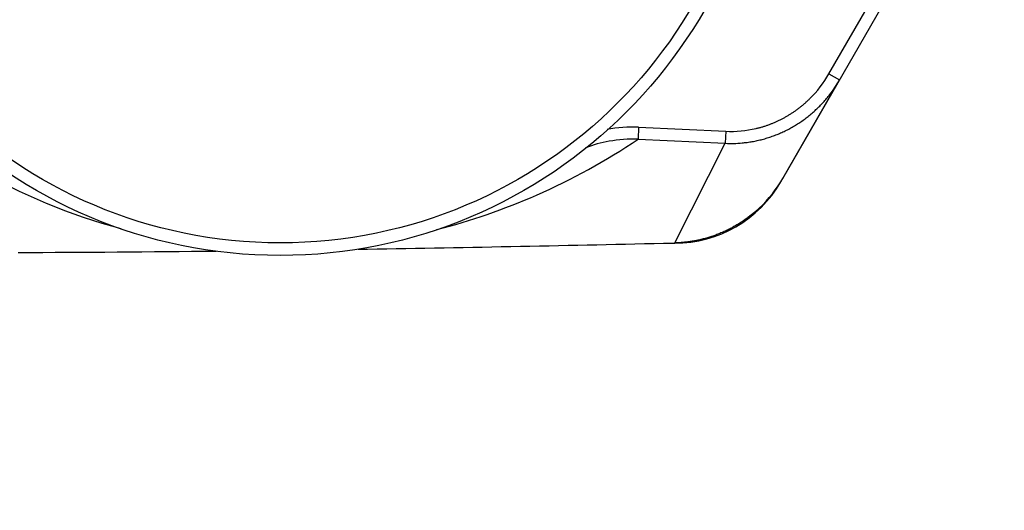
# Model space of a CAD drawing. Header units: millimetres. Extents: x 0 to 1733, y 0 to 1188.
# Tile 28 of 157: x 780 to 788, y 368 to 372. Entities that reach past the tile are written whole.
import ezdxf

# ---------------------------------------------------------------- set-up
doc = ezdxf.new("R2010")
doc.units = ezdxf.units.MM
doc.header["$LTSCALE"] = 0.727559
for name, color, linetype in [('NoLayerName_001', 7, 'Continuous'), ('NoLayerName_004', 7, 'Continuous'), ('NoLayerName_007', 7, 'Continuous')]:
    doc.layers.add(name, color=color, linetype=linetype)
doc.styles.get("Standard").update_dxf_attribs({"font": 'txt', "bigfont": 'extfont2'})
doc.dimstyles.get("Standard").update_dxf_attribs({"dimtxt": 2.5, "dimasz": 2.5, "dimexe": 1, "dimexo": 1, "dimtad": 1, "dimdec": 3, "dimzin": 0, "dimdsep": 46, "dimtxsty": 'Standard', "dimcen": 2.5, "dimadec": 3, "dimazin": 0, "dimtfac": 0.75, "dimtdec": 3, "dimtmove": 0, "dimatfit": 3, "dimfxl": 1, "dimarcsym": 0})

# ---------------------------------------------------------------- blocks, each defined once
blk = doc.blocks.new('_OPEN30')
at = {"color": 0, "linetype": 'ByBlock', "lineweight": -2}
for p, q in [((-1, 0.267949), (0, 0)), ((0, 0), (-1, -0.267949)), ((0, 0), (-1, 0))]:
    blk.add_line(p, q, dxfattribs=at)
blk = doc.blocks.new('*D154')
at = {"layer": 'Defpoints', "color": 0}
for p in [(779.8755, 390), (779.9755, 390), (810, 347.1691), (810, 347.0691), (749.792, 285.7167)]:
    blk.add_point(p, dxfattribs=at)
at = {"layer": 'NoLayerName_001', "color": 0, "linetype": 'Continuous', "lineweight": 13}
for p, q in [((775.8755, 390), (685.5841, 390)), ((810, 343.0691), (810, 265.5841))]:
    blk.add_line(p, q, dxfattribs=at)
blk.add_arc((810, 390), 120.4159, 182.855189, 267.144811, dxfattribs=at)
at = {"layer": 'NoLayerName_001', "color": 0, "lineweight": 13, "xscale": 6, "yscale": 6, "zscale": 6}
for p, rotation in [((689.5841, 390), 91.42759435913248), ((810, 269.5841), 358.5724056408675)]:
    blk.add_blockref('_OPEN30', p, dxfattribs=dict(at, rotation=rotation))
at = {"layer": 'NoLayerName_001', "color": 0, "lineweight": 13, "insert": (722.0282, 325.2347), "char_height": 14, "attachment_point": 5, "rotation": 306.36067}
blk.add_mtext('\\W0.8000;90%%d', dxfattribs=at)
blk = doc.blocks.new('DIM_0006')
at = {"color": 3, "linetype": 'Continuous', "lineweight": 13}
blk.add_arc((60, 64), 60, 0, 270, dxfattribs=at)

msp = doc.modelspace()

# ---------------------------------------------------------------- linework, layer by layer
at = {"layer": 'NoLayerName_001', "color": 6, "linetype": 'Continuous', "lineweight": 25}
for radius in [4, 3.89743589]:
    msp.add_circle((782, 374), radius, dxfattribs=at)
at = {"layer": 'NoLayerName_004', "color": 6, "linetype": 'Continuous', "lineweight": 25}
for p, q in [((786.10430447, 370.6270708), (787.52278541, 373.08395186)), ((786.48210496, 371.48144045), (787.3011107, 372.9)), ((786.48210496, 371.48144045), (786.5687075, 371.43144045)), ((784.92757757, 371.04525373), (784.92306101, 370.94773649)), ((784.92757757, 371.04525373), (785.63992692, 371.01260318)), ((785.63992692, 371.01260318), (785.63549504, 370.91497345)), ((784.92292299, 370.94774317), (785.63549021, 370.91489347)), ((785.2220666, 370.10206352), (785.63549144, 370.91492063)), ((785.13154975, 370.0999178), (785.22206654, 370.1019917))]:
    msp.add_line(p, q, dxfattribs=at)
for centre, radius, start, end in [((785.65559817, 371.95885262), 0.95448198, 314.486746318, 329.988134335), ((785.66231325, 371.95481562), 1.04664803, 322.179372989, 329.996766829), ((784.87382657, 369.86316755), 1.18330761, 87.396479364, 99.93083601), ((785.67985639, 371.91498978), 0.90326959, 267.466386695, 283.223238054), ((781.94837741, 375.38079413), 5.33852622, 293.699191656, 303.861329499), ((784.88653415, 369.8207858), 1.12838023, 100.224448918, 110.317476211), ((784.87995807, 369.85790301), 1.09068516, 87.742501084, 100.230586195), ((785.68248206, 371.90888915), 0.99507865, 267.293313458, 275.204049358), ((781.94361498, 374.88167582), 4.8253253, 239.742295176, 255.059722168), ((785.18649506, 371.15982215), 1.0612814, 311.033868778, 328.178240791), ((785.21508172, 371.14049385), 1.02680102, 328.253570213, 329.998547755), ((781.97094098, 375.32617107), 5.2794407, 284.329164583, 293.713236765), ((777.10842881, 716.54386525), 346.53683671, 270.9140045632, 271.3266469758), ((779.34282112, 564.12978657), 194.10582549, 270.152523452, 270.6302514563)]:
    msp.add_arc(centre, radius, start, end, dxfattribs=at)
for points, knots in [([(785.77273865, 370.91791222), (785.78659153, 370.91946838), (785.81437836, 370.92215541), (785.85577592, 370.92876507), (785.89696496, 370.93689134), (785.93783705, 370.94679028), (785.97832111, 370.95836256), (786.01833605, 370.97160435), (786.05780341, 370.98648624), (786.09664405, 371.00298573), (786.13477895, 371.0210785), (786.1721294, 371.04074095), (786.20861703, 371.06194969), (786.2441858, 371.08464545), (786.27878265, 371.10877031), (786.3123544, 371.13426686), (786.34484927, 371.16107663), (786.37621029, 371.18914525), (786.40639966, 371.21840314), (786.43530813, 371.24883768), (786.46309237, 371.2802241), (786.48032831, 371.30218266), (786.48909644, 371.31301996)], [0, 0, 0, 0, 0.04182004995, 0.08372337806, 0.12570182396, 0.16774559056, 0.2098437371, 0.25198466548, 0.29415660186, 0.33634807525, 0.3785483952, 0.42074813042, 0.46294054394, 0.50512285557, 0.54729089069, 0.58943827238, 0.6315568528, 0.67363714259, 0.71566873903, 0.75764075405, 0.79954224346, 0.84136263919, 0.84136263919, 0.84136263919, 0.84136263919]), ([(785.88647544, 371.0356693), (785.89462488, 371.03770282), (785.91096658, 371.04160565), (785.93522857, 371.04844696), (785.95932457, 371.0558789), (785.98321856, 371.06400859), (786.00690678, 371.07280805), (786.03037245, 371.08228372), (786.05360009, 371.09242071), (786.07656967, 371.10320532), (786.09926045, 371.1146228), (786.12165165, 371.12665861), (786.14372248, 371.13929815), (786.16545216, 371.15252685), (786.18681993, 371.1663301), (786.20780489, 371.18069344), (786.22838667, 371.19560187), (786.24854298, 371.21104237), (786.26825855, 371.22699465), (786.28749206, 371.24346544), (786.30629911, 371.26036089), (786.3183625, 371.27210735), (786.32444594, 371.27791318)], [0, 0, 0, 0, 0.02519795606, 0.05039723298, 0.07560775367, 0.10083971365, 0.12610357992, 0.1514076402, 0.17674959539, 0.20212382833, 0.22752426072, 0.25294442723, 0.27837754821, 0.30381660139, 0.32925439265, 0.3546836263, 0.38009697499, 0.4054871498, 0.43084697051, 0.45616943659, 0.48144779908, 0.5066756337, 0.5066756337, 0.5066756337, 0.5066756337]), ([(785.88323165, 370.35927463), (785.87403323, 370.35155124), (785.85581727, 370.33585886), (785.82731414, 370.31371777), (785.79812936, 370.29242212), (785.76817493, 370.2721494), (785.73752535, 370.25288586), (785.70621149, 370.23466908), (785.6742759, 370.2175229), (785.64175802, 370.20147482), (785.6086981, 370.18655146), (785.57513629, 370.17277946), (785.54111335, 370.16018669), (785.50667697, 370.14878513), (785.47187536, 370.13858547), (785.43675672, 370.12959915), (785.40136933, 370.12183617), (785.36576128, 370.11531159), (785.32998131, 370.11002187), (785.29407573, 370.10603273), (785.25809987, 370.10315199), (785.234067, 370.10248231), (785.22206654, 370.1019917)], [0, 0, 0, 0, 0.03603267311, 0.0721144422, 0.1082400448, 0.14440376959, 0.18059964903, 0.21682165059, 0.25306386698, 0.28932070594, 0.32558707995, 0.36185859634, 0.39813146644, 0.43440088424, 0.47066114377, 0.50690617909, 0.54312976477, 0.57932571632, 0.61548809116, 0.65161139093, 0.68769076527, 0.72372221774, 0.72372221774, 0.72372221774, 0.72372221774])]:
    msp.add_open_spline(points, degree=3, knots=knots, dxfattribs=at)
at = {"layer": 'NoLayerName_007', "color": 6, "linetype": 'Continuous', "lineweight": 25}
for p, q in [((786.08867513, 370.6), (786.5687075, 371.43144045)), ((785.13154815, 370.1), (785.22264973, 370.1))]:
    msp.add_line(p, q, dxfattribs=at)
msp.add_arc((785.22264973, 371.1), 1, 270, 330, dxfattribs=at)

# ---------------------------------------------------------------- block references
at = {"layer": 'NoLayerName_001', "color": 3, "linetype": 'Continuous', "lineweight": 13}
msp.add_blockref('DIM_0006', (750, 326), dxfattribs=at)

# ---------------------------------------------------------------- dimensions: what is measured, and where the dimension line sits
dim = msp.add_angular_dim_2l(base=(749.79202711, 285.71673193), line1=((810, 347.06908118), (810, 347.16908118)), line2=((779.87551332, 390), (779.97551332, 390)), text='\\W0.8000;<>', dimstyle='Standard', override={"dimtxt": 14, "dimasz": 6, "dimexe": 4, "dimexo": 4, "dimgap": 4, "dimblk": 'OPEN30', "dimclrd": 0, "dimclre": 0, "dimclrt": 0, "dimazin": 2, "dimtp": 0, "dimtm": 0, "dimlwd": 13, "dimlwe": 13}, dxfattribs=at)
dim.commit()
dim.dimension.update_dxf_attribs({"geometry": '*D154', "text_midpoint": (713.02892596, 318.60944881), "dimtype": 162})

doc.saveas('drawing.dxf')
